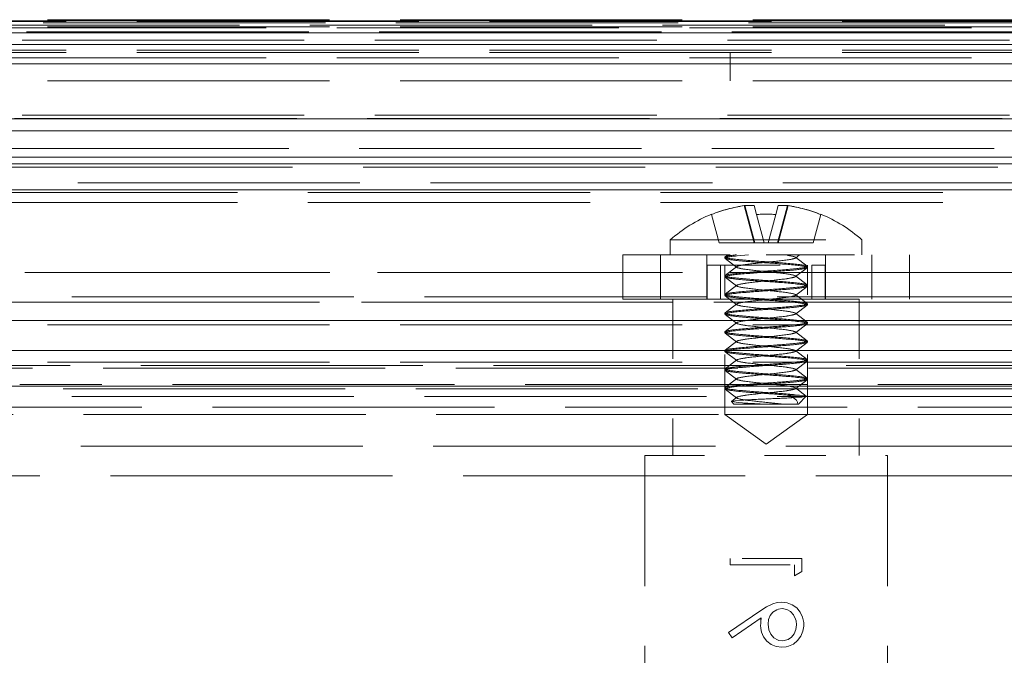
# Model space of a CAD drawing. Extents: x 5.1 to 61.7, y -5.9 to 61.5.
# Tile 20 of 23: x 15.8 to 17.4, y 38.7 to 39.8. Entities that reach past the tile are written whole.
import ezdxf

# ---------------------------------------------------------------- set-up
doc = ezdxf.new("R2010")
doc.units = 0
doc.header["$MEASUREMENT"] = 0
doc.linetypes.add('DASHED', pattern=[15, 12, -3])

msp = doc.modelspace()

# ---------------------------------------------------------------- linework, layer by layer
at = {"color": 7, "linetype": 'DASHED', "lineweight": 13, "ltscale": 0.03937}
for p, q in [((28.0837, 39.7537), (5.9237, 39.7537)), ((28.0837, 39.7537), (5.9237, 39.7537)), ((28.8237, 39.7507), (5.1937, 39.7507)), ((28.0837, 39.7417), (5.9237, 39.7417)), ((28.0837, 39.7417), (5.9237, 39.7417)), ((28.0766, 39.7487), (5.9308, 39.7487)), ((27.4935, 39.7517), (6.5139, 39.7517)), ((27.4935, 39.7517), (6.5139, 39.7517)), ((27.342, 39.7445), (6.6654, 39.7445)), ((27.342, 39.7445), (6.6654, 39.7445)), ((27.1935, 39.7517), (6.8139, 39.7517)), ((27.1935, 39.7517), (6.8139, 39.7517)), ((26.7966, 39.7401), (7.2108, 39.7401)), ((28.0487, 39.7337), (5.9587, 39.7337)), ((27.4935, 39.7317), (6.5139, 39.7317)), ((27.4935, 39.7317), (6.5139, 39.7317)), ((27.1935, 39.7317), (6.8139, 39.7317)), ((27.1935, 39.7317), (6.8139, 39.7317)), ((28.0412, 39.7192), (5.9662, 39.7192)), ((28.8237, 39.7029), (5.1937, 39.7029)), ((28.8237, 39.699), (5.1937, 39.699)), ((26.7966, 39.6901), (7.2108, 39.6901)), ((7.7087, 39.6801), (26.2987, 39.6801)), ((26.2987, 39.6801), (7.7087, 39.6801)), ((28.0837, 39.6512), (5.9237, 39.6512)), ((28.0412, 39.5942), (5.9662, 39.5942)), ((26.8475, 39.5881), (7.1599, 39.5881)), ((28.0487, 39.5877), (5.9587, 39.5877)), ((27.6185, 39.5877), (6.3889, 39.5877)), ((27.3185, 39.5877), (6.6889, 39.5877)), ((27.8572, 39.5677), (6.1502, 39.5677)), ((28.0217, 39.5237), (5.9857, 39.5237)), ((26.8341, 39.5381), (7.1733, 39.5381)), ((28.0217, 39.5067), (5.9857, 39.5067)), ((28.0217, 39.5067), (5.9857, 39.5067)), ((7.7087, 39.5122), (26.2987, 39.5122)), ((26.2987, 39.5122), (7.7087, 39.5122)), ((27.5437, 39.4807), (6.4637, 39.4807)), ((27.9292, 39.4647), (6.0782, 39.4647)), ((27.9292, 39.4647), (6.0782, 39.4647)), ((7.6837, 39.4689), (26.3237, 39.4689)), ((26.3237, 39.4689), (7.6837, 39.4689)), ((27.9292, 39.4477), (6.0782, 39.4477)), ((27.9292, 39.4477), (6.0782, 39.4477)), ((28.0457, 39.3307), (5.9617, 39.3307)), ((27.4937, 39.3307), (6.5137, 39.3307)), ((28.0187, 39.2807), (5.9887, 39.2807)), ((27.5337, 39.2901), (6.4737, 39.2901)), ((27.5337, 39.2901), (6.4737, 39.2901)), ((27.4762, 39.2807), (6.5312, 39.2807)), ((28.0837, 39.2427), (5.9237, 39.2427)), ((28.0837, 39.2427), (5.9237, 39.2427)), ((28.1787, 39.2001), (5.8287, 39.2001)), ((28.0837, 39.1807), (5.9237, 39.1807)), ((5.2636, 39.1702), (28.7438, 39.1702)), ((27.0587, 39.1747), (6.9487, 39.1747)), ((27.0587, 39.1747), (6.9487, 39.1747)), ((18.2537, 39.1431), (15.7537, 39.1431)), ((28.1097, 39.1357), (5.8977, 39.1357)), ((28.1097, 39.1357), (5.8977, 39.1357)), ((6.8287, 39.1401), (27.1787, 39.1401)), ((27.1787, 39.1401), (6.8287, 39.1401)), ((27.1787, 39.1401), (6.8287, 39.1401)), ((27.5337, 39.1231), (6.4737, 39.1231)), ((27.5337, 39.1231), (6.4737, 39.1231)), ((27.1787, 39.1051), (6.8287, 39.1051)), ((27.5537, 39.0931), (6.4537, 39.0931)), ((27.5487, 39.0401), (6.4587, 39.0401)), ((27.5987, 38.9901), (6.4087, 38.9901))]:
    msp.add_line(p, q, dxfattribs=at)
at = {"color": 7, "lineweight": 13}
for p, q in [((5.0642, 39.712), (28.9442, 39.712)), ((28.0687, 39.5677), (5.9387, 39.5677)), ((28.0217, 39.5237), (5.9857, 39.5237)), ((28.1387, 39.2501), (5.8687, 39.2501)), ((28.7438, 39.2001), (5.2636, 39.2001))]:
    msp.add_line(p, q, dxfattribs=at)
at = {"color": 7, "linetype": 'DASHED', "lineweight": 13, "ltscale": 0.001195}
msp.add_line((16.9437, 39.699), (16.9437, 39.6512), dxfattribs=at)
at = {"color": 7, "linetype": 'DASHED', "lineweight": 13, "ltscale": 0.001613}
for p, q in [((16.9835, 39.3801), (16.9668, 39.4425)), ((17.0239, 39.3801), (17.0406, 39.4425))]:
    msp.add_line(p, q, dxfattribs=at)
at = {"color": 7, "linetype": 'DASHED', "lineweight": 13, "ltscale": 0.001617}
for p, q in [((16.9679, 39.4426), (16.9846, 39.3801)), ((17.0395, 39.4426), (17.0228, 39.3801))]:
    msp.add_line(p, q, dxfattribs=at)
at = {"color": 7, "linetype": 'DASHED', "lineweight": 13, "ltscale": 0.000383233}
msp.add_line((16.9834, 39.4425), (16.9874, 39.4276), dxfattribs=at)
at = {"color": 7, "linetype": 'DASHED', "lineweight": 13, "ltscale": 0.000387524}
msp.add_line((17.02, 39.4276), (17.024, 39.4426), dxfattribs=at)
at = {"color": 7, "linetype": 'DASHED', "lineweight": 13, "ltscale": 1.39309e-05}
for p, q in [((16.9123, 39.4282), (16.9124, 39.4276)), ((17.095, 39.4276), (17.0951, 39.4282))]:
    msp.add_line(p, q, dxfattribs=at)
at = {"color": 7, "linetype": 'DASHED', "lineweight": 13, "ltscale": 0.001229}
for p, q in [((16.9251, 39.3801), (16.9124, 39.4276)), ((17.0001, 39.3801), (16.9874, 39.4276)), ((17.0073, 39.3801), (17.02, 39.4276)), ((17.0823, 39.3801), (17.095, 39.4276))]:
    msp.add_line(p, q, dxfattribs=at)
at = {"color": 7, "linetype": 'DASHED', "lineweight": 13, "ltscale": 0.004012}
for p, q in [((17.0037, 39.3851), (16.8432, 39.3851)), ((16.8432, 39.3851), (17.0037, 39.3851)), ((17.0037, 39.3851), (17.1642, 39.3851)), ((17.0037, 39.3851), (17.1642, 39.3851)), ((16.8432, 39.3601), (17.0037, 39.3601)), ((17.0037, 39.3601), (17.1642, 39.3601))]:
    msp.add_line(p, q, dxfattribs=at)
at = {"color": 7, "linetype": 'DASHED', "lineweight": 13, "ltscale": 0.00062495}
for p, q in [((16.8432, 39.3851), (16.8432, 39.3601)), ((17.1642, 39.3851), (17.1642, 39.3601))]:
    msp.add_line(p, q, dxfattribs=at)
at = {"color": 7, "linetype": 'DASHED', "lineweight": 13, "ltscale": 0.001488}
msp.add_line((16.9251, 39.3801), (16.9846, 39.3801), dxfattribs=at)
at = {"color": 7, "linetype": 'DASHED', "lineweight": 13, "ltscale": 0.000387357}
msp.add_line((16.9846, 39.3801), (17.0001, 39.3801), dxfattribs=at)
at = {"color": 7, "linetype": 'DASHED', "lineweight": 13, "ltscale": 0.000178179}
msp.add_line((17.0001, 39.3801), (17.0073, 39.3801), dxfattribs=at)
at = {"color": 7, "linetype": 'DASHED', "lineweight": 13, "ltscale": 0.000416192}
msp.add_line((17.0073, 39.3801), (17.0239, 39.3801), dxfattribs=at)
at = {"color": 7, "linetype": 'DASHED', "lineweight": 13, "ltscale": 0.001459}
msp.add_line((17.0239, 39.3801), (17.0823, 39.3801), dxfattribs=at)
at = {"color": 7, "linetype": 'DASHED', "lineweight": 13, "ltscale": 0.012}
for p, q in [((16.7637, 39.3601), (17.2437, 39.3601)), ((16.7637, 39.2861), (17.2437, 39.2861))]:
    msp.add_line(p, q, dxfattribs=at)
at = {"color": 7, "linetype": 'DASHED', "lineweight": 13, "ltscale": 0.00185}
for p, q in [((16.7637, 39.3601), (16.7637, 39.2861)), ((16.8267, 39.2861), (16.8267, 39.3601)), ((16.9042, 39.3601), (16.9042, 39.2861)), ((17.1032, 39.3601), (17.1032, 39.2861)), ((17.1807, 39.3601), (17.1807, 39.2861)), ((17.2437, 39.3601), (17.2437, 39.2861))]:
    msp.add_line(p, q, dxfattribs=at)
at = {"color": 7, "linetype": 'DASHED', "lineweight": 13, "ltscale": 0.000138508}
msp.add_line((16.9394, 39.3601), (16.935, 39.3568), dxfattribs=at)
at = {"color": 7, "linetype": 'DASHED', "lineweight": 13, "ltscale": 0.000475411}
msp.add_line((16.9739, 39.3601), (16.9549, 39.3585), dxfattribs=at)
at = {"color": 7, "linetype": 'DASHED', "lineweight": 13, "ltscale": 0.00015273}
msp.add_line((17.0326, 39.3601), (17.0387, 39.3594), dxfattribs=at)
at = {"color": 7, "linetype": 'DASHED', "lineweight": 13, "ltscale": 0.000220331}
msp.add_line((17.0597, 39.3602), (17.0527, 39.3548), dxfattribs=at)
at = {"color": 7, "linetype": 'DASHED', "lineweight": 13, "ltscale": 0.000567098}
for p, q in [((16.9274, 39.3431), (16.9047, 39.3431)), ((17.1027, 39.3431), (17.08, 39.3431))]:
    msp.add_line(p, q, dxfattribs=at)
at = {"color": 7, "linetype": 'DASHED', "lineweight": 13, "ltscale": 0.001425}
for p, q in [((16.9047, 39.3431), (16.9047, 39.2861)), ((16.9274, 39.3431), (16.9274, 39.2861)), ((16.9274, 39.3431), (16.9274, 39.2861)), ((17.08, 39.3431), (17.08, 39.2861)), ((17.08, 39.3431), (17.08, 39.2861)), ((17.1027, 39.3431), (17.1027, 39.2861))]:
    msp.add_line(p, q, dxfattribs=at)
at = {"color": 7, "linetype": 'DASHED', "lineweight": 13, "ltscale": 0.003816}
msp.add_line((16.9274, 39.3431), (17.08, 39.3431), dxfattribs=at)
at = {"color": 7, "linetype": 'DASHED', "lineweight": 13, "ltscale": 4.4695e-05}
for p, q in [((16.9347, 39.3546), (16.9347, 39.3564)), ((17.0727, 39.3389), (17.0727, 39.3407)), ((17.0727, 39.2764), (17.0727, 39.2782)), ((16.9347, 39.2608), (16.9347, 39.2626)), ((16.9347, 39.1983), (16.9347, 39.2001)), ((17.0727, 39.1827), (17.0727, 39.1845))]:
    msp.add_line(p, q, dxfattribs=at)
at = {"color": 7, "linetype": 'DASHED', "lineweight": 13, "ltscale": 0.00625}
for p, q in [((16.9347, 39.0931), (16.9347, 39.3431)), ((17.0727, 39.0931), (17.0727, 39.3431))]:
    msp.add_line(p, q, dxfattribs=at)
at = {"color": 7, "linetype": 'DASHED', "lineweight": 13, "ltscale": 0.00061728}
for p, q in [((16.935, 39.3541), (16.9547, 39.3392)), ((17.0527, 39.3561), (17.0724, 39.3412)), ((16.9547, 39.3405), (16.935, 39.3256)), ((17.0527, 39.3248), (17.0724, 39.3099)), ((16.935, 39.2916), (16.9547, 39.2767)), ((17.0724, 39.3072), (17.0527, 39.2923)), ((16.9547, 39.278), (16.935, 39.2631)), ((17.0724, 39.276), (17.0527, 39.2611)), ((17.0527, 39.2623), (17.0724, 39.2474)), ((16.9547, 39.2467), (16.935, 39.2318)), ((16.935, 39.2291), (16.9547, 39.2142)), ((17.0724, 39.2135), (17.0527, 39.1986)), ((16.935, 39.1979), (16.9547, 39.183)), ((17.0527, 39.1998), (17.0724, 39.1849)), ((16.9547, 39.1842), (16.935, 39.1693)), ((17.0527, 39.1686), (17.0724, 39.1537)), ((17.0724, 39.151), (17.0527, 39.1361)), ((16.935, 39.1354), (16.9547, 39.1204))]:
    msp.add_line(p, q, dxfattribs=at)
at = {"color": 7, "linetype": 'DASHED', "lineweight": 13, "ltscale": 4.4635e-05}
for p, q in [((16.9347, 39.3233), (16.9347, 39.3251)), ((16.9347, 39.2921), (16.9347, 39.2939)), ((17.0727, 39.2452), (17.0727, 39.247)), ((17.0727, 39.2139), (17.0727, 39.2157)), ((16.9347, 39.1671), (16.9347, 39.1689)), ((16.9347, 39.1358), (16.9347, 39.1376))]:
    msp.add_line(p, q, dxfattribs=at)
at = {"color": 7, "linetype": 'DASHED', "lineweight": 13, "ltscale": 0.000617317}
for p, q in [((17.0724, 39.3385), (17.0527, 39.3236)), ((16.935, 39.3229), (16.9547, 39.3079)), ((16.9547, 39.3092), (16.935, 39.2943)), ((17.0527, 39.2936), (17.0724, 39.2787)), ((16.935, 39.2604), (16.9547, 39.2454)), ((17.0724, 39.2447), (17.0527, 39.2298)), ((17.0527, 39.2311), (17.0724, 39.2162)), ((16.9547, 39.2155), (16.935, 39.2005)), ((17.0724, 39.1822), (17.0527, 39.1673)), ((16.935, 39.1666), (16.9547, 39.1517)), ((16.9547, 39.153), (16.935, 39.1381))]:
    msp.add_line(p, q, dxfattribs=at)
at = {"color": 7, "linetype": 'DASHED', "lineweight": 13, "ltscale": 4.45749e-05}
for p, q in [((17.0727, 39.3077), (17.0727, 39.3095)), ((16.9347, 39.2296), (16.9347, 39.2314)), ((17.0727, 39.1514), (17.0727, 39.1532))]:
    msp.add_line(p, q, dxfattribs=at)
at = {"color": 7, "linetype": 'DASHED', "lineweight": 13, "ltscale": 0.0039}
for p, q in [((17.0037, 39.2861), (16.8477, 39.2861)), ((17.1597, 39.2861), (17.0037, 39.2861))]:
    msp.add_line(p, q, dxfattribs=at)
at = {"color": 7, "linetype": 'DASHED', "lineweight": 13, "ltscale": 0.00655}
for p, q in [((16.8477, 39.2861), (16.8477, 39.0241)), ((17.1597, 39.2861), (17.1597, 39.0241))]:
    msp.add_line(p, q, dxfattribs=at)
at = {"color": 7, "linetype": 'DASHED', "lineweight": 13, "ltscale": 0.000568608}
msp.add_line((17.0527, 39.1373), (17.0708, 39.1236), dxfattribs=at)
at = {"color": 7, "linetype": 'DASHED', "lineweight": 13, "ltscale": 0.000151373}
msp.add_line((16.9497, 39.1101), (16.9454, 39.1144), dxfattribs=at)
at = {"color": 7, "linetype": 'DASHED', "lineweight": 13, "ltscale": 0.000288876}
msp.add_line((16.9547, 39.1217), (16.9455, 39.1147), dxfattribs=at)
at = {"color": 7, "linetype": 'DASHED', "lineweight": 13, "ltscale": 0.00135}
for p, q in [((16.9497, 39.1101), (17.0037, 39.1101)), ((17.0037, 39.1101), (17.0577, 39.1101))]:
    msp.add_line(p, q, dxfattribs=at)
at = {"color": 7, "linetype": 'DASHED', "lineweight": 13, "ltscale": 0.000458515}
msp.add_line((17.0593, 39.1251), (17.041, 39.1251), dxfattribs=at)
at = {"color": 7, "linetype": 'DASHED', "lineweight": 13, "ltscale": 0.000171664}
msp.add_line((17.0593, 39.1251), (17.0525, 39.1259), dxfattribs=at)
at = {"color": 7, "linetype": 'DASHED', "lineweight": 13, "ltscale": 0.000466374}
msp.add_line((17.0577, 39.1101), (17.0709, 39.1233), dxfattribs=at)
at = {"color": 7, "linetype": 'DASHED', "lineweight": 13, "ltscale": 0.001725}
for p, q in [((17.0037, 39.0931), (16.9347, 39.0931)), ((17.0727, 39.0931), (17.0037, 39.0931))]:
    msp.add_line(p, q, dxfattribs=at)
at = {"color": 7, "linetype": 'DASHED', "lineweight": 13, "ltscale": 0.002127}
for p, q in [((17.0035, 39.0431), (16.9347, 39.0931)), ((17.0039, 39.0431), (17.0727, 39.0931))]:
    msp.add_line(p, q, dxfattribs=at)
at = {"color": 7, "linetype": 'DASHED', "lineweight": 13, "ltscale": 4.53558e-06}
msp.add_line((17.0037, 39.0431), (17.0035, 39.0431), dxfattribs=at)
at = {"color": 7, "linetype": 'DASHED', "lineweight": 13, "ltscale": 0.005075}
for p, q in [((16.8007, 39.0241), (17.0037, 39.0241)), ((17.0037, 39.0241), (17.2067, 39.0241))]:
    msp.add_line(p, q, dxfattribs=at)
at = {"color": 7, "linetype": 'DASHED', "lineweight": 13, "ltscale": 0.018225}
for p, q in [((16.8007, 39.0241), (16.8007, 38.2951)), ((17.2067, 39.0241), (17.2067, 38.2951))]:
    msp.add_line(p, q, dxfattribs=at)
at = {"color": 7, "linetype": 'DASHED', "lineweight": 13, "ltscale": 0.003}
msp.add_line((17.0637, 38.852), (16.9437, 38.852), dxfattribs=at)
at = {"color": 7, "linetype": 'DASHED', "lineweight": 13, "ltscale": 0.000269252}
msp.add_line((16.9437, 38.852), (16.9437, 38.8412), dxfattribs=at)
at = {"color": 7, "linetype": 'DASHED', "lineweight": 13, "ltscale": 0.000554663}
msp.add_line((17.0637, 38.8298), (17.0637, 38.852), dxfattribs=at)
at = {"color": 7, "linetype": 'DASHED', "lineweight": 13, "ltscale": 0.002692}
msp.add_line((16.9437, 38.8412), (17.0514, 38.8412), dxfattribs=at)
at = {"color": 7, "linetype": 'DASHED', "lineweight": 13, "ltscale": 0.000461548}
msp.add_line((17.0514, 38.8412), (17.0514, 38.8227), dxfattribs=at)
at = {"color": 7, "linetype": 'DASHED', "lineweight": 13, "ltscale": 0.00035452}
msp.add_line((17.0514, 38.8227), (17.0637, 38.8298), dxfattribs=at)
at = {"color": 7, "linetype": 'DASHED', "lineweight": 13, "ltscale": 0.001632}
msp.add_line((16.9947, 38.7649), (16.9408, 38.7281), dxfattribs=at)
at = {"color": 7, "linetype": 'DASHED', "lineweight": 13, "ltscale": 0.001477}
msp.add_line((16.9466, 38.7193), (16.9954, 38.7527), dxfattribs=at)
at = {"color": 7, "linetype": 'DASHED', "lineweight": 13, "ltscale": 0.000157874}
msp.add_line((17.0666, 38.7383), (17.0666, 38.7447), dxfattribs=at)
at = {"color": 7, "linetype": 'DASHED', "lineweight": 13, "ltscale": 7.86969e-06}
msp.add_line((16.9408, 38.7281), (16.9408, 38.7277), dxfattribs=at)
at = {"color": 7, "linetype": 'DASHED', "lineweight": 13, "ltscale": 0.000255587}
msp.add_line((16.9408, 38.7277), (16.9466, 38.7193), dxfattribs=at)
at = {"color": 7, "linetype": 'DASHED', "lineweight": 13, "ltscale": 0.03937}
for points in [[(16.9454, 39.1144), (16.9572, 39.1127), (16.9641, 39.1122)], [(16.9609, 39.1167), (16.9514, 39.1159), (16.9466, 39.1151), (16.9457, 39.1149), (16.9455, 39.1147)], [(17.0559, 39.1101), (17.0561, 39.1134), (17.0546, 39.1167), (17.0495, 39.1209)], [(17.0709, 39.1233), (17.0636, 39.1221), (17.0496, 39.1211)], [(17.0593, 39.1251), (17.0693, 39.1241), (17.0705, 39.1238), (17.0708, 39.1236)], [(17.0299, 38.7787), (17.0223, 38.778), (17.0149, 38.7759), (17.0044, 38.771), (16.9947, 38.7649)], [(17.0068, 38.7421), (17.0077, 38.7499), (17.0103, 38.7564), (17.0148, 38.7619), (17.0214, 38.7661), (17.0244, 38.7672), (17.0306, 38.768)], [(17.0666, 38.7447), (17.0648, 38.7539), (17.0609, 38.7621), (17.055, 38.7691), (17.0475, 38.7743), (17.0391, 38.7776), (17.0299, 38.7787)], [(17.0306, 38.768), (17.0385, 38.7665), (17.0445, 38.7629), (17.0495, 38.7575), (17.0531, 38.7503), (17.0539, 38.7473), (17.0545, 38.741)], [(16.9945, 38.7401), (16.9948, 38.7344), (16.996, 38.7288), (16.9995, 38.7209), (17.005, 38.7137), (17.0121, 38.7081), (17.0203, 38.7046), (17.03, 38.7033)], [(17.0306, 38.7141), (17.0252, 38.7148), (17.0227, 38.7156), (17.0167, 38.7193), (17.0116, 38.7252), (17.0081, 38.7326), (17.0068, 38.7421)], [(17.03, 38.7033), (17.0374, 38.704), (17.041, 38.7049), (17.0493, 38.7087), (17.0562, 38.7144), (17.0617, 38.7219), (17.0652, 38.7304), (17.0666, 38.7383)], [(17.0545, 38.741), (17.0535, 38.7331), (17.0504, 38.7259), (17.046, 38.7204), (17.0405, 38.7164), (17.0341, 38.7144), (17.0306, 38.7141)]]:
    msp.add_lwpolyline(points, dxfattribs=at)
for centre, radius, start, end in [((17.0034, 39.2007), 0.2445, 98.3466, 111.8461), ((17.0034, 39.2007), 0.2445, 98.6082, 111.8467), ((17.004, 39.2007), 0.2445, 68.1539, 81.6534), ((17.004, 39.2007), 0.2445, 68.1533, 81.3918), ((17.0037, 39.2045), 0.2416, 112.2332, 131.6198), ((17.0037, 39.1801), 0.2481, 86.2364, 93.7655), ((17.0037, 39.1801), 0.2481, 86.2364, 93.7655), ((17.0037, 39.2045), 0.2416, 48.3802, 67.7668), ((16.9353, 39.3563), 0.00062, 119.4588, 171.1484), ((16.9353, 39.3547), 0.00062, 188.8524, 240.5429), ((17.1276, 41.2111), 1.8667, 264.6923, 266.1947), ((17.1276, 41.2093), 1.8667, 264.6923, 266.1947), ((17.0931, 38.3843), 0.9675, 95.3036, 97.3874), ((16.9143, 40.311), 0.9675, 275.3036, 277.3874), ((16.8798, 37.486), 1.8667, 84.6923, 86.1947), ((16.8798, 37.4842), 1.8667, 84.6923, 86.1947), ((17.0523, 39.3553), 0.000882, 9.0182, 60.4423), ((17.0523, 39.3556), 0.000882, 299.5577, 350.9818), ((17.0721, 39.3406), 0.00062, 8.8524, 60.5429), ((16.9353, 39.325), 0.00062, 119.4571, 171.1476), ((16.9551, 39.3397), 0.000882, 119.5577, 170.9818), ((16.9551, 39.34), 0.000882, 189.0182, 240.4423), ((17.1276, 37.4704), 1.8667, 93.8053, 95.3077), ((17.1276, 37.4686), 1.8667, 93.8053, 95.3077), ((17.0931, 40.2954), 0.9675, 262.6126, 264.6964), ((16.8798, 41.1955), 1.8667, 273.8053, 275.3077), ((16.8798, 41.1937), 1.8667, 273.8053, 275.3077), ((16.9143, 38.3687), 0.9675, 82.6126, 84.6964), ((17.0523, 39.3241), 0.000882, 9.0182, 60.4423), ((17.0523, 39.3243), 0.000882, 299.5577, 350.9818), ((17.0721, 39.339), 0.00062, 299.4571, 351.1476), ((16.9353, 39.3234), 0.00062, 188.8524, 240.5429), ((16.9551, 39.3084), 0.000882, 119.5577, 170.9818), ((16.9551, 39.3087), 0.000882, 189.0182, 240.4423), ((17.1276, 41.1798), 1.8667, 264.6923, 266.1947), ((17.1276, 41.178), 1.8667, 264.6923, 266.1947), ((17.0931, 38.3531), 0.9675, 95.3036, 97.3874), ((16.9143, 40.2797), 0.9675, 275.3036, 277.3874), ((16.8798, 37.4547), 1.8667, 84.6923, 86.1947), ((16.8798, 37.453), 1.8667, 84.6923, 86.1947), ((17.0721, 39.3094), 0.00062, 8.8524, 60.5429), ((17.0721, 39.3078), 0.00062, 299.4571, 351.1476), ((16.9353, 39.2938), 0.00062, 119.4571, 171.1476), ((16.9353, 39.2922), 0.00062, 188.8524, 240.5429), ((17.1276, 37.4391), 1.8667, 93.8053, 95.3077), ((17.1276, 37.4373), 1.8667, 93.8053, 95.3077), ((17.0931, 40.2641), 0.9675, 262.6126, 264.6964), ((16.8798, 41.1642), 1.8667, 273.8053, 275.3077), ((16.8798, 41.1624), 1.8667, 273.8053, 275.3077), ((16.9143, 38.3374), 0.9675, 82.6126, 84.6964), ((17.0523, 39.2928), 0.000882, 9.0182, 60.4423), ((17.0523, 39.2931), 0.000882, 299.5577, 350.9818), ((16.9551, 39.2772), 0.000882, 119.5577, 170.9818), ((16.9551, 39.2775), 0.000882, 189.0182, 240.4423), ((17.1276, 41.1486), 1.8667, 264.6923, 266.1947), ((17.1276, 41.1468), 1.8667, 264.6923, 266.1947), ((17.0931, 38.3218), 0.9675, 95.3036, 97.3874), ((16.9143, 40.2485), 0.9675, 275.3036, 277.3874), ((16.8798, 37.4235), 1.8667, 84.6923, 86.1947), ((16.8798, 37.4217), 1.8667, 84.6923, 86.1947), ((17.0721, 39.2781), 0.00062, 8.8524, 60.5429), ((17.0721, 39.2765), 0.00062, 299.4571, 351.1476), ((16.9353, 39.2625), 0.00062, 119.4571, 171.1476), ((16.9353, 39.2609), 0.00062, 188.8524, 240.5429), ((17.1276, 37.4079), 1.8667, 93.8053, 95.3077), ((17.1276, 37.4061), 1.8667, 93.8053, 95.3077), ((17.1276, 41.1173), 1.8667, 264.6923, 266.1947), ((17.0931, 40.2329), 0.9675, 262.6126, 264.6964), ((16.8798, 41.133), 1.8667, 273.8053, 275.3077), ((16.8798, 41.1312), 1.8667, 273.8053, 275.3077), ((16.9143, 38.3062), 0.9675, 82.6126, 84.6964), ((17.0523, 39.2616), 0.000882, 9.0182, 60.4423), ((17.0523, 39.2618), 0.000882, 299.5577, 350.9818), ((16.9551, 39.2459), 0.000882, 119.5577, 170.9818), ((16.9551, 39.2462), 0.000882, 189.0182, 240.4423), ((17.1276, 41.1155), 1.8667, 264.6923, 266.1947), ((17.0931, 38.2906), 0.9675, 95.3036, 97.3874), ((17.0931, 40.2016), 0.9675, 262.6126, 264.6964), ((16.9143, 40.2172), 0.9675, 275.3036, 277.3874), ((16.8798, 37.3922), 1.8667, 84.6923, 86.1947), ((16.8798, 37.3905), 1.8667, 84.6923, 86.1947), ((16.8798, 41.1017), 1.8667, 273.8053, 275.3077), ((17.0721, 39.2469), 0.00062, 8.8524, 60.5429), ((17.0721, 39.2453), 0.00062, 299.4571, 351.1476), ((16.9353, 39.2313), 0.00062, 119.4571, 171.1476), ((16.9353, 39.2297), 0.00062, 188.8524, 240.5429), ((17.1276, 37.3766), 1.8667, 93.8053, 95.3077), ((17.1276, 37.3748), 1.8667, 93.8053, 95.3077), ((17.1276, 41.0861), 1.8667, 264.6923, 266.1947), ((17.1276, 41.0843), 1.8667, 264.6923, 266.1947), ((16.8798, 41.0999), 1.8667, 273.8053, 275.3077), ((16.9143, 38.2749), 0.9675, 82.6126, 84.6964), ((16.9143, 40.186), 0.9675, 275.3036, 277.3874), ((17.0523, 39.2303), 0.000882, 9.0182, 60.4423), ((17.0523, 39.2306), 0.000882, 299.5577, 350.9818), ((16.9551, 39.2147), 0.000882, 119.5577, 170.9818), ((16.9551, 39.215), 0.000882, 189.0182, 240.4423), ((17.0931, 38.2593), 0.9675, 95.3036, 97.3874), ((17.0931, 40.1704), 0.9675, 262.6126, 264.6964), ((16.8798, 37.361), 1.8667, 84.6923, 86.1947), ((16.8798, 37.3592), 1.8667, 84.6923, 86.1947), ((16.8798, 41.0705), 1.8667, 273.8053, 275.3077), ((16.8798, 41.0687), 1.8667, 273.8053, 275.3077), ((17.0721, 39.2156), 0.00062, 8.8524, 60.5429), ((17.0721, 39.214), 0.00062, 299.4571, 351.1476), ((16.9353, 39.2), 0.00062, 119.4571, 171.1476), ((16.9353, 39.1984), 0.00062, 188.8524, 240.5429), ((17.1276, 37.3454), 1.8667, 93.8053, 95.3077), ((17.1276, 37.3436), 1.8667, 93.8053, 95.3077), ((17.1276, 41.0548), 1.8667, 264.6923, 266.1947), ((17.1276, 41.053), 1.8667, 264.6923, 266.1947), ((16.9143, 38.2437), 0.9675, 82.6126, 84.6964), ((16.9143, 40.1547), 0.9675, 275.3036, 277.3874), ((16.8798, 37.3297), 1.8667, 84.6923, 86.1947), ((17.0523, 39.1991), 0.000882, 9.0182, 60.4423), ((17.0523, 39.1993), 0.000882, 299.5577, 350.9818), ((16.9551, 39.1834), 0.000882, 119.5577, 170.9818), ((16.9551, 39.1837), 0.000882, 189.0182, 240.4423), ((17.1276, 37.3141), 1.8667, 93.8053, 95.3077), ((17.0931, 38.2281), 0.9675, 95.3036, 97.3874), ((17.0931, 40.1391), 0.9675, 262.6126, 264.6964), ((16.8798, 37.328), 1.8667, 84.6923, 86.1947), ((16.8798, 41.0392), 1.8667, 273.8053, 275.3077), ((16.8798, 41.0374), 1.8667, 273.8053, 275.3077), ((16.9143, 38.2124), 0.9675, 82.6126, 84.6964), ((17.0721, 39.1844), 0.00062, 8.8524, 60.5429), ((17.0721, 39.1828), 0.00062, 299.4571, 351.1476), ((16.9353, 39.1688), 0.00062, 119.4571, 171.1476), ((16.9353, 39.1672), 0.00062, 188.8524, 240.5429), ((17.1276, 37.3123), 1.8667, 93.8053, 95.3077), ((17.1276, 41.0236), 1.8667, 264.6923, 266.1947), ((17.1276, 41.0218), 1.8667, 264.6923, 266.1947), ((17.0931, 38.1968), 0.9675, 95.3036, 97.3874), ((16.9143, 40.1235), 0.9675, 275.3036, 277.3874), ((16.8798, 37.2985), 1.8667, 84.6923, 86.1947), ((16.8798, 37.2967), 1.8667, 84.6923, 86.1947), ((17.0523, 39.1678), 0.000882, 9.0182, 60.4423), ((17.0523, 39.1681), 0.000882, 299.5577, 350.9818), ((16.9551, 39.1522), 0.000882, 119.5577, 170.9818), ((16.9551, 39.1525), 0.000882, 189.0182, 240.4423), ((17.1276, 37.2829), 1.8667, 93.8053, 95.3077), ((17.1276, 37.2811), 1.8667, 93.8053, 95.3077), ((17.0931, 40.1079), 0.9675, 262.6126, 264.6964), ((16.8798, 41.008), 1.8667, 273.8053, 275.3077), ((16.8798, 41.0062), 1.8667, 273.8053, 275.3077), ((16.9143, 38.1812), 0.9675, 82.6126, 84.6964), ((17.0721, 39.1531), 0.00062, 8.8524, 60.5429), ((17.0721, 39.1515), 0.00062, 299.4571, 351.1476), ((16.9353, 39.1375), 0.00062, 119.4571, 171.1476), ((16.9353, 39.1359), 0.00062, 188.8524, 240.5429), ((17.1276, 40.9923), 1.8667, 264.6923, 266.1947), ((17.1276, 40.9905), 1.8667, 264.6923, 266.1947), ((17.0931, 38.1656), 0.9675, 95.3036, 97.3874), ((16.9143, 40.0922), 0.9675, 275.3036, 277.3874), ((16.8798, 37.2672), 1.8667, 84.6923, 86.1947), ((16.86, 37.0049), 2.128, 85.1203, 86.1269), ((17.0523, 39.1366), 0.000882, 9.0182, 60.4423), ((17.0523, 39.1368), 0.000882, 299.5577, 350.9818), ((16.9455, 39.1146), 0.00018, 111.1596, 227.9213), ((16.9551, 39.1209), 0.000882, 119.5577, 170.9818), ((16.9551, 39.1212), 0.000882, 189.0182, 240.4423), ((17.086, 37.1126), 2.008, 92.3485, 93.5709), ((17.1392, 41.8854), 2.7787, 266.3865, 267.1343), ((17.0931, 40.0766), 0.9675, 262.6126, 264.6964), ((16.8353, 43.0787), 3.9634, 272.4346, 273.0994), ((16.9033, 38.0471), 1.0708, 83.0639, 84.6197), ((17.014, 39.06), 0.0705, 59.7694, 67.5009), ((17.0708, 39.1235), 0.000156, 311.6819, 68.7659), ((17.0912, 38.7394), 0.0967, 172.1063, 179.6072)]:
    msp.add_arc(centre, radius, start, end, dxfattribs=at)
for centre, major_axis, ratio, start_param, end_param in [((17.0336, 39.2211), (-0.1152, 0.2072), 0.68455, 5.879406, 5.97537), ((17.0358, 39.2211), (-0.1089, 0.2105), 0.637157, 5.909008, 6.004972), ((16.9716, 39.2211), (-0.1089, -0.2105), 0.637157, 3.419806, 3.51577), ((16.9738, 39.2211), (-0.1152, -0.2072), 0.68455, 3.449408, 3.545372), ((17.0037, 39.3565), (0.069, 0.002), 0.068277, 2.354312, 3.139654), ((17.0037, 39.3583), (0.069, 0.002), 0.068279, 2.37787, 3.046138), ((17.0037, 39.3574), (0.0494, -0.002), 0.095204, 0.135342, 0.789193), ((17.0037, 39.3544), (0.069, -0.002), 0.068277, 3.143532, 3.928872), ((17.0037, 39.3526), (0.069, -0.002), 0.068284, 3.237059, 3.929002), ((17.0037, 39.3418), (0.0494, 0.002), 0.095204, 2.3524, 3.00625), ((17.0037, 39.3535), (0.0494, 0.002), 0.095204, 5.493992, 6.147843), ((17.0037, 39.3427), (0.069, -0.002), 0.068284, 0.095466, 0.78741), ((17.0037, 39.3409), (0.069, -0.002), 0.068277, 0.001939, 0.78728), ((17.0037, 39.3388), (0.069, 0.002), 0.068277, 5.495906, 6.281246), ((17.0037, 39.3253), (0.069, 0.002), 0.068277, 2.354313, 3.139654), ((17.0037, 39.3231), (0.069, -0.002), 0.068277, 3.143532, 3.928872), ((17.0037, 39.3271), (0.069, 0.002), 0.068284, 2.354183, 3.046126), ((17.0037, 39.3379), (0.0494, -0.002), 0.095204, 3.276935, 3.930786), ((17.0037, 39.3262), (0.0494, -0.002), 0.095204, 0.135342, 0.789193), ((17.0037, 39.337), (0.069, 0.002), 0.068284, 5.495775, 6.187719), ((17.0037, 39.3214), (0.069, -0.002), 0.068284, 3.237059, 3.929003), ((17.0037, 39.3105), (0.0494, 0.002), 0.095204, 2.3524, 3.00625), ((17.0037, 39.3066), (0.0494, -0.002), 0.095204, 3.276935, 3.930786), ((17.0037, 39.3223), (0.0494, 0.002), 0.095204, 5.493992, 6.147843), ((17.0037, 39.3114), (0.069, -0.002), 0.068284, 0.095466, 0.78741), ((17.0037, 39.3096), (0.069, -0.002), 0.068277, 0.001939, 0.78728), ((17.0037, 39.3075), (0.069, 0.002), 0.068277, 5.495906, 6.281246), ((17.0037, 39.294), (0.069, 0.002), 0.068277, 2.354313, 3.139654), ((17.0037, 39.2919), (0.069, -0.002), 0.068277, 3.143532, 3.928872), ((17.0037, 39.2958), (0.069, 0.002), 0.068284, 2.354183, 3.046126), ((17.0037, 39.2901), (0.069, -0.002), 0.068284, 3.237059, 3.929003), ((17.0037, 39.2949), (0.0494, -0.002), 0.095204, 0.135342, 0.789193), ((17.0037, 39.291), (0.0494, 0.002), 0.095204, 5.493992, 6.147843), ((17.0037, 39.3057), (0.069, 0.002), 0.068284, 5.495776, 6.187719), ((17.0037, 39.2793), (0.0494, 0.002), 0.095204, 2.3524, 3.00625), ((17.0037, 39.2754), (0.0494, -0.002), 0.095204, 3.276935, 3.930786), ((17.0037, 39.2802), (0.069, -0.002), 0.068284, 0.095466, 0.78741), ((17.0037, 39.2784), (0.069, -0.002), 0.068277, 0.001939, 0.78728), ((17.0037, 39.2763), (0.069, 0.002), 0.068277, 5.495906, 6.281246), ((17.0037, 39.2745), (0.069, 0.002), 0.068284, 5.495775, 6.187719), ((17.0037, 39.2628), (0.069, 0.002), 0.068277, 2.354313, 3.139654), ((17.0037, 39.2606), (0.069, -0.002), 0.068277, 3.143532, 3.928872), ((17.0037, 39.2646), (0.069, 0.002), 0.068284, 2.354183, 3.046126), ((17.0037, 39.2589), (0.069, -0.002), 0.068284, 3.237059, 3.929003), ((17.0037, 39.2637), (0.0494, -0.002), 0.095204, 0.135342, 0.789193), ((17.0037, 39.2598), (0.0494, 0.002), 0.095204, 5.493992, 6.147843), ((17.0037, 39.248), (0.0494, 0.002), 0.095204, 2.3524, 3.00625), ((17.0037, 39.2441), (0.0494, -0.002), 0.095204, 3.276935, 3.930786), ((17.0037, 39.2489), (0.069, -0.002), 0.068284, 0.095466, 0.78741), ((17.0037, 39.2471), (0.069, -0.002), 0.068277, 0.001939, 0.787279), ((17.0037, 39.245), (0.069, 0.002), 0.068277, 5.495906, 6.281246), ((17.0037, 39.2432), (0.069, 0.002), 0.068284, 5.495775, 6.187719), ((17.0037, 39.2315), (0.069, 0.002), 0.068277, 2.354313, 3.139654), ((17.0037, 39.2294), (0.069, -0.002), 0.068277, 3.143532, 3.928872), ((17.0037, 39.2333), (0.069, 0.002), 0.068284, 2.354183, 3.046126), ((17.0037, 39.2276), (0.069, -0.002), 0.068284, 3.237059, 3.929002), ((17.0037, 39.2324), (0.0494, -0.002), 0.095204, 0.135342, 0.789193), ((17.0037, 39.2285), (0.0494, 0.002), 0.095204, 5.493992, 6.147843), ((17.0037, 39.2168), (0.0494, 0.002), 0.095204, 2.3524, 3.00625), ((17.0037, 39.2129), (0.0494, -0.002), 0.095204, 3.276935, 3.930786), ((17.0037, 39.2177), (0.069, -0.002), 0.068284, 0.095466, 0.78741), ((17.0037, 39.2159), (0.069, -0.002), 0.068277, 0.001939, 0.78728), ((17.0037, 39.2138), (0.069, 0.002), 0.068277, 5.495906, 6.281246), ((17.0037, 39.212), (0.069, 0.002), 0.068284, 5.495775, 6.187719), ((17.0037, 39.2003), (0.069, 0.002), 0.068277, 2.354313, 3.139654), ((17.0037, 39.1981), (0.069, -0.002), 0.068277, 3.143532, 3.928872), ((17.0037, 39.2021), (0.069, 0.002), 0.068284, 2.354183, 3.046126), ((17.0037, 39.1964), (0.069, -0.002), 0.068284, 3.237059, 3.929003), ((17.0037, 39.2012), (0.0494, -0.002), 0.095204, 0.135342, 0.789193), ((17.0037, 39.1973), (0.0494, 0.002), 0.095204, 5.493992, 6.147843), ((17.0037, 39.1855), (0.0494, 0.002), 0.095204, 2.3524, 3.00625), ((17.0037, 39.1816), (0.0494, -0.002), 0.095204, 3.276935, 3.930786), ((17.0037, 39.1864), (0.069, -0.002), 0.068284, 0.095466, 0.78741), ((17.0037, 39.1846), (0.069, -0.002), 0.068277, 0.001939, 0.78728), ((17.0037, 39.1825), (0.069, 0.002), 0.068277, 5.495906, 6.281246), ((17.0037, 39.1807), (0.069, 0.002), 0.068284, 5.495775, 6.187719), ((17.0037, 39.169), (0.069, 0.002), 0.068277, 2.354313, 3.139654), ((17.0037, 39.1669), (0.069, -0.002), 0.068277, 3.143532, 3.928872), ((17.0037, 39.1708), (0.069, 0.002), 0.068284, 2.354183, 3.046126), ((17.0037, 39.1651), (0.069, -0.002), 0.068284, 3.237059, 3.929003), ((17.0037, 39.1699), (0.0494, -0.002), 0.095204, 0.135342, 0.789193), ((17.0037, 39.166), (0.0494, 0.002), 0.095204, 5.493992, 6.147843), ((17.0037, 39.1543), (0.0494, 0.002), 0.095204, 2.3524, 3.00625), ((17.0037, 39.1504), (0.0494, -0.002), 0.095204, 3.276935, 3.930786), ((17.0037, 39.1552), (0.069, -0.002), 0.068284, 0.095466, 0.78741), ((17.0037, 39.1534), (0.069, -0.002), 0.068277, 0.001939, 0.78728), ((17.0037, 39.1513), (0.069, 0.002), 0.068277, 5.495906, 6.281246), ((17.0037, 39.1495), (0.069, 0.002), 0.068284, 5.495776, 6.187719), ((17.0037, 39.1378), (0.069, 0.002), 0.068277, 2.354313, 3.139654), ((17.0037, 39.1357), (0.069, -0.002), 0.068277, 3.143532, 3.928872), ((17.0037, 39.1396), (0.069, 0.002), 0.068284, 2.354183, 3.046126), ((17.0037, 39.1339), (0.069, -0.002), 0.068284, 3.237059, 3.929003), ((17.0037, 39.1387), (0.0494, -0.002), 0.095204, 0.135342, 0.789193), ((17.0037, 39.1348), (0.0494, 0.002), 0.095204, 5.493992, 6.147843), ((17.0037, 39.123), (0.0494, 0.002), 0.095204, 2.3524, 3.00625), ((17.0037, 39.1191), (0.0494, -0.002), 0.095204, 3.276935, 3.930786)]:
    msp.add_ellipse(centre, major_axis=major_axis, ratio=ratio, start_param=start_param, end_param=end_param, dxfattribs=at)

doc.saveas('drawing.dxf')
